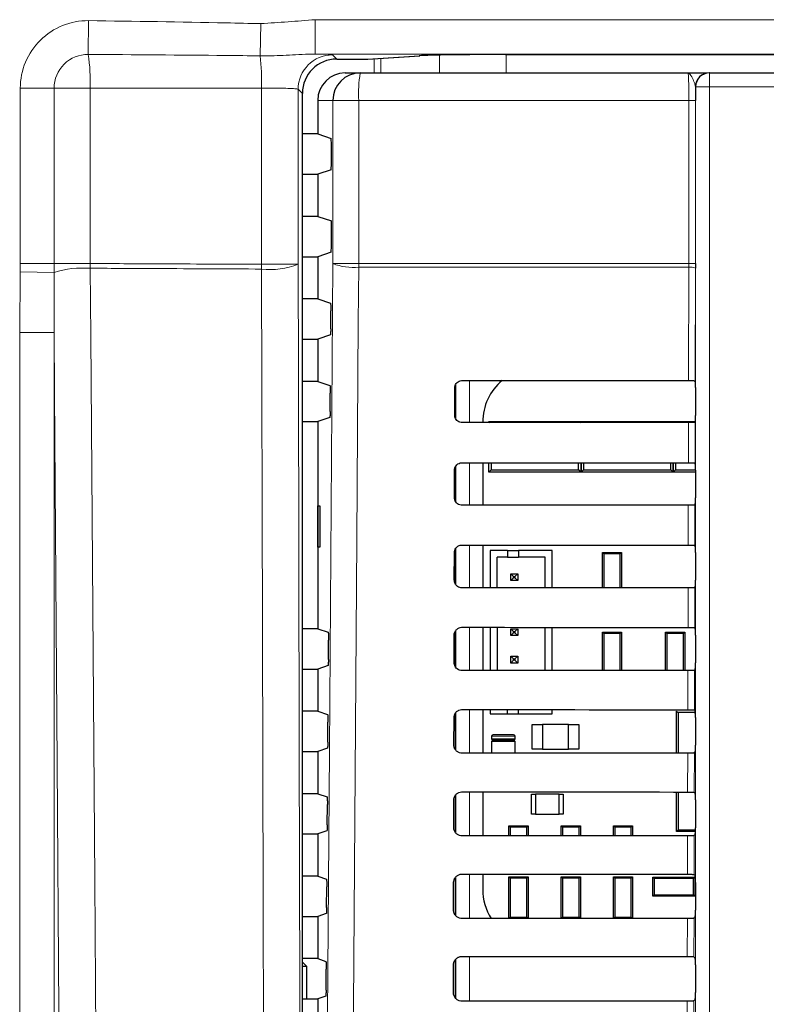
# Paper-space layout 'Blatt3' of a CAD drawing. Header units: millimetres. Extents: x 5 to 418, y 2 to 292.
# Tile 24 of 55: x 97 to 110, y 178 to 195. Entities that reach past the tile are written whole.
import ezdxf

# ---------------------------------------------------------------- set-up
doc = ezdxf.new("R2010")
doc.units = ezdxf.units.MM

psp = doc.layouts.new('Blatt3')

# ---------------------------------------------------------------- linework, layer by layer
at = {"color": 7, "linetype": 'Continuous', "lineweight": 18}
for p, q in [((97.8092, 194.8522), (97.8161, 195.4667)), ((100.9344, 194.8267), (100.9474, 195.4119)), ((101.9328, 194.8591), (101.9328, 195.484)), ((101.9328, 195.484), (117.2997, 195.484)), ((117.2997, 194.8591), (101.9328, 194.8591)), ((102.2493, 194.8449), (102.327, 194.7673)), ((105.4032, 194.8498), (105.4032, 194.5151)), ((102.8834, 194.7673), (103.8267, 194.8287)), ((102.8915, 194.7675), (102.8834, 194.7673)), ((103.0084, 194.5151), (103.0084, 194.7751)), ((103.1291, 194.783), (103.1291, 194.5151)), ((104.1958, 194.5151), (104.1958, 194.8405)), ((109.1, 194.5151), (109.1, 194.2651)), ((96.5733, 191.0494), (96.5733, 194.2378)), ((97.1878, 194.2378), (96.5733, 194.2378)), ((97.1878, 194.2378), (97.1878, 191.0494)), ((97.8438, 194.2378), (97.1878, 194.2378)), ((97.8438, 194.2378), (97.8438, 191.0494)), ((100.9604, 191.0348), (100.9604, 194.2414)), ((101.6244, 194.22), (101.6244, 191.0348)), ((101.7021, 194.1424), (101.6244, 194.22)), ((108.85, 194.2651), (108.8475, 194.2651)), ((108.85, 194.2651), (109.1, 194.2651)), ((108.85, 173.348), (108.85, 194.2651)), ((109.1, 194.2651), (109.1, 173.348)), ((124.8586, 194.2651), (109.1, 194.2651)), ((102.2542, 194.0151), (101.9793, 194.0151)), ((102.2542, 191.0484), (102.2542, 194.0151)), ((102.725, 194.0151), (102.2542, 194.0151)), ((108.7275, 194.0151), (102.725, 194.0151)), ((102.725, 194.0151), (102.725, 191.0484)), ((108.8484, 194.0151), (108.7275, 194.0151)), ((108.7275, 191.0484), (108.7275, 194.0151)), ((108.8484, 194.0151), (108.8484, 191.0484)), ((96.572, 190.8982), (96.5733, 191.0494)), ((97.1878, 191.0494), (96.5733, 191.0494)), ((97.1878, 191.0494), (97.1875, 190.8876)), ((97.8438, 191.0494), (97.1878, 191.0494)), ((97.8444, 190.9632), (97.8438, 191.0494)), ((101.6244, 191.0348), (100.9604, 191.0348)), ((102.725, 191.0484), (102.2542, 191.0484)), ((102.725, 191.0484), (108.7275, 191.0484)), ((108.7274, 190.9821), (102.7252, 190.9821)), ((108.7226, 188.9193), (108.7274, 190.9821)), ((108.7274, 190.9821), (108.7275, 191.0484)), ((108.8484, 191.0484), (108.7275, 191.0484)), ((108.8483, 190.9655), (108.8435, 188.917)), ((96.5626, 189.7928), (96.572, 190.8982)), ((97.1875, 190.8876), (96.572, 190.8982)), ((97.1875, 190.8876), (97.1867, 189.7928)), ((97.1867, 189.7928), (96.5626, 189.7928)), ((96.5626, 137.5943), (96.5626, 189.7928)), ((97.1867, 189.7928), (97.1867, 137.5943)), ((104.4903, 188.2227), (104.4903, 188.8556)), ((104.7402, 188.9221), (104.7402, 188.1562)), ((108.7191, 187.4228), (108.7208, 188.1591)), ((108.8417, 188.1612), (108.84, 187.4206)), ((104.4903, 186.7166), (104.4903, 187.3614)), ((104.7402, 187.4256), (104.7402, 186.6527)), ((108.7156, 185.9263), (108.7173, 186.6555)), ((108.8382, 186.6577), (108.8365, 185.9241)), ((104.7402, 185.9291), (104.7402, 185.1492)), ((104.4903, 185.2105), (104.4903, 185.8672)), ((108.7121, 184.4298), (108.7138, 185.152)), ((108.8347, 185.1542), (108.833, 184.4276)), ((104.4903, 183.7043), (104.4903, 184.3729)), ((104.7402, 184.4326), (104.7402, 183.6456)), ((108.7086, 182.9333), (108.7103, 183.6485)), ((108.8312, 183.6507), (108.8295, 182.9311)), ((104.4903, 182.198), (104.4903, 182.8785)), ((104.7402, 182.9361), (104.7402, 182.1421)), ((105.1418, 182.4526), (105.5668, 182.4526)), ((105.5668, 182.4026), (105.1418, 182.4026)), ((105.1418, 182.3526), (105.5668, 182.3526)), ((108.7051, 181.4368), (108.7068, 182.145)), ((108.8277, 182.1472), (108.826, 181.4346)), ((104.7402, 181.4396), (104.7402, 180.6386)), ((104.4903, 180.6916), (104.4903, 181.3841)), ((108.7016, 179.9403), (108.7032, 180.6415)), ((108.8241, 180.6436), (108.8225, 179.9381)), ((104.4903, 179.1851), (104.4903, 179.8896)), ((104.7402, 179.9431), (104.7402, 179.1351)), ((108.6981, 178.4438), (108.6997, 179.138)), ((108.8206, 179.1401), (108.819, 178.4416)), ((104.4903, 177.6806), (104.4903, 178.395)), ((104.7402, 178.4466), (104.7402, 177.6316)), ((108.6946, 176.9473), (108.6962, 177.6345)), ((108.8171, 177.6366), (108.8155, 176.9451))]:
    psp.add_line(p, q, dxfattribs=at)
at = {"color": 7, "linetype": 'Continuous', "lineweight": 25}
for p, q in [((105.3963, 194.8498), (127.0575, 194.8498)), ((102.327, 194.7673), (102.8834, 194.7673)), ((102.8915, 194.7675), (103.8348, 194.829)), ((103.8348, 194.829), (103.8267, 194.8287)), ((102.48, 194.5151), (102.7535, 194.5151)), ((102.7535, 194.5151), (108.7125, 194.5151)), ((109.0974, 194.5151), (109.1, 194.5151)), ((109.1, 194.5151), (124.8586, 194.5151)), ((101.7021, 142.0627), (101.7021, 194.1424)), ((101.9793, 194.0151), (101.9793, 193.4063)), ((101.9793, 193.4063), (101.7021, 193.4063)), ((101.9793, 193.4063), (102.2218, 193.3256)), ((102.2282, 192.8795), (102.2282, 193.2006)), ((102.2218, 192.7546), (101.9793, 192.6738)), ((101.7021, 192.6738), (101.9793, 192.6738)), ((101.9793, 192.6738), (101.9793, 191.9063)), ((101.9793, 191.9063), (101.7021, 191.9063)), ((101.9793, 191.9063), (102.2282, 191.8234)), ((102.2282, 191.3795), (102.2282, 191.8234)), ((101.7021, 191.1738), (101.9793, 191.1738)), ((102.2218, 191.2546), (101.9793, 191.1738)), ((101.9793, 191.1738), (101.9793, 190.4063)), ((108.8484, 191.0484), (108.8483, 190.9655)), ((101.9793, 190.4063), (101.7021, 190.4063)), ((101.9793, 190.4063), (102.2122, 190.3287)), ((102.2163, 189.859), (102.2186, 190.1872)), ((101.7021, 189.6738), (101.9793, 189.6738)), ((102.2099, 189.7506), (101.9793, 189.6738)), ((101.9793, 189.6738), (101.9793, 188.9063)), ((101.9793, 188.9063), (101.7021, 188.9063)), ((101.9793, 188.9063), (102.2017, 188.8323)), ((104.4705, 188.2901), (104.4717, 188.7901)), ((104.4793, 188.8279), (104.4793, 188.2469)), ((108.8433, 188.9172), (108.8435, 188.917)), ((108.8456, 188.7922), (108.8456, 188.2879)), ((102.2057, 188.3555), (102.2081, 188.6907)), ((102.1993, 188.2471), (101.9793, 188.1738)), ((101.7021, 188.1738), (101.9793, 188.1738)), ((101.9793, 188.1738), (101.9793, 184.4063)), ((104.9798, 188.1651), (104.9798, 188.1564)), ((105.0918, 188.1776), (105.1128, 188.1565)), ((105.0918, 188.1776), (105.5418, 188.1776)), ((105.0918, 188.1565), (105.0918, 188.1776)), ((105.5418, 188.1776), (106.3168, 188.1776)), ((106.3168, 188.1776), (106.7668, 188.1776)), ((106.747, 188.1578), (106.7668, 188.1776)), ((106.7668, 188.1776), (106.7668, 188.1578)), ((106.7668, 188.1776), (106.7865, 188.1578)), ((106.7668, 188.1776), (107.2168, 188.1776)), ((106.7668, 188.1578), (106.7668, 188.1776)), ((107.2168, 188.1776), (107.9918, 188.1776)), ((107.9918, 188.1776), (108.4418, 188.1776)), ((108.4231, 188.1589), (108.4418, 188.1776)), ((108.4418, 188.1776), (108.4604, 188.1589)), ((108.4418, 188.1776), (108.8444, 188.1776)), ((108.4418, 188.1589), (108.4418, 188.1776)), ((108.4418, 188.1776), (108.4418, 188.1589)), ((108.8434, 188.1629), (108.8417, 188.1612)), ((104.4793, 187.3393), (104.4793, 186.7337)), ((104.9798, 187.4254), (104.9798, 186.6529)), ((105.0918, 187.2526), (105.0918, 187.4253)), ((105.1359, 187.4253), (105.1359, 187.2966)), ((106.7227, 187.2966), (106.7227, 187.4241)), ((106.7668, 187.424), (106.7668, 187.2526)), ((106.7668, 187.2526), (106.7668, 187.424)), ((106.8109, 187.424), (106.8109, 187.2966)), ((108.3977, 187.2966), (108.3977, 187.423)), ((108.4418, 187.2526), (108.4418, 187.4229)), ((108.4418, 187.4229), (108.4418, 187.2526)), ((108.4859, 187.4229), (108.4859, 187.2966)), ((108.84, 187.4206), (108.8434, 187.4172)), ((104.467, 186.7901), (104.4682, 187.2901)), ((105.1359, 187.2966), (105.0918, 187.2526)), ((105.8168, 187.2526), (105.0918, 187.2526)), ((105.1359, 187.2966), (106.7227, 187.2966)), ((106.0418, 187.2526), (105.8168, 187.2526)), ((106.7668, 187.2526), (106.0418, 187.2526)), ((106.7668, 187.2526), (106.7227, 187.2966)), ((106.8109, 187.2966), (106.7668, 187.2526)), ((107.4918, 187.2526), (106.7668, 187.2526)), ((106.8109, 187.2966), (108.3977, 187.2966)), ((107.7168, 187.2526), (107.4918, 187.2526)), ((108.4418, 187.2526), (107.7168, 187.2526)), ((108.4418, 187.2526), (108.3977, 187.2966)), ((108.4859, 187.2966), (108.4418, 187.2526)), ((108.8456, 187.2526), (108.4418, 187.2526)), ((108.4859, 187.2966), (108.8456, 187.2966)), ((108.8456, 187.2922), (108.8456, 186.7879)), ((101.9806, 186.6401), (102.0186, 186.6407)), ((101.9806, 185.89), (101.9806, 186.6401)), ((102.0186, 186.6407), (102.0186, 185.8894)), ((108.8434, 186.6629), (108.8382, 186.6577)), ((102.0186, 185.8894), (101.9806, 185.89)), ((104.9798, 185.9289), (104.9798, 185.1494)), ((108.8365, 185.9241), (108.8434, 185.9172)), ((104.4635, 185.2901), (104.4647, 185.7901)), ((104.4793, 185.8503), (104.4793, 185.2267)), ((105.1151, 185.832), (105.1151, 185.1495)), ((105.4276, 185.832), (105.1151, 185.832)), ((105.4276, 185.832), (105.4276, 185.707)), ((105.4276, 185.832), (105.6276, 185.832)), ((106.2401, 185.832), (105.6276, 185.832)), ((105.6276, 185.832), (105.6276, 185.707)), ((106.2401, 185.1504), (106.2401, 185.832)), ((107.1785, 185.7708), (107.1543, 185.7951)), ((107.1543, 185.7951), (107.5043, 185.7951)), ((107.1543, 185.151), (107.1543, 185.7951)), ((107.48, 185.7708), (107.1785, 185.7708)), ((107.1785, 185.7708), (107.1785, 185.1511)), ((107.5043, 185.7951), (107.48, 185.7708)), ((107.48, 185.1513), (107.48, 185.7708)), ((107.5043, 185.7951), (107.5043, 185.1513)), ((108.8456, 185.7922), (108.8456, 185.2879)), ((105.2401, 185.1496), (105.2401, 185.707)), ((105.4276, 185.707), (105.2401, 185.707)), ((105.4276, 185.707), (105.6276, 185.707)), ((106.1151, 185.707), (105.6276, 185.707)), ((106.1151, 185.1503), (106.1151, 185.707)), ((105.4901, 185.282), (105.4901, 185.407)), ((105.4901, 185.407), (105.5401, 185.357)), ((105.4901, 185.407), (105.6151, 185.407)), ((105.5401, 185.332), (105.5401, 185.357)), ((105.5401, 185.357), (105.5651, 185.357)), ((105.6151, 185.407), (105.5651, 185.357)), ((105.5651, 185.357), (105.5651, 185.332)), ((105.6151, 185.407), (105.6151, 185.282)), ((105.4901, 185.282), (105.5401, 185.332)), ((105.6151, 185.282), (105.4901, 185.282)), ((105.5651, 185.332), (105.5401, 185.332)), ((105.6151, 185.282), (105.5651, 185.332)), ((108.8434, 185.1629), (108.8347, 185.1542)), ((101.9793, 184.4063), (101.7021, 184.4063)), ((101.9793, 184.4063), (102.1701, 184.3428)), ((104.46, 183.7901), (104.4611, 184.2901)), ((104.4793, 184.3587), (104.4793, 183.7206)), ((104.9798, 184.4324), (104.9798, 183.6459)), ((105.1151, 184.4323), (105.1151, 183.646)), ((105.2401, 184.4322), (105.2401, 183.6461)), ((105.4901, 184.407), (105.5401, 184.357)), ((105.4901, 184.282), (105.4901, 184.407)), ((105.4901, 184.407), (105.6151, 184.407)), ((105.4901, 184.282), (105.5401, 184.332)), ((105.6151, 184.282), (105.4901, 184.282)), ((105.5401, 184.332), (105.5401, 184.357)), ((105.5401, 184.357), (105.5651, 184.357)), ((105.5651, 184.332), (105.5401, 184.332)), ((105.6151, 184.407), (105.5651, 184.357)), ((105.5651, 184.357), (105.5651, 184.332)), ((105.6151, 184.282), (105.5651, 184.332)), ((105.6151, 184.407), (105.6151, 184.282)), ((106.1151, 183.6468), (106.1151, 184.4315)), ((106.2401, 183.6469), (106.2401, 184.4314)), ((107.1785, 184.3208), (107.1543, 184.3451)), ((107.1543, 184.3451), (107.5043, 184.3451)), ((107.1543, 183.6475), (107.1543, 184.3451)), ((107.48, 184.3208), (107.1785, 184.3208)), ((107.1785, 184.3208), (107.1785, 183.6475)), ((107.5043, 184.3451), (107.48, 184.3208)), ((107.48, 183.6477), (107.48, 184.3208)), ((107.5043, 184.3451), (107.5043, 183.6478)), ((108.3285, 184.3208), (108.3043, 184.3451)), ((108.3043, 184.3451), (108.6543, 184.3451)), ((108.3043, 183.6483), (108.3043, 184.3451)), ((108.3285, 184.3208), (108.3285, 183.6483)), ((108.63, 184.3208), (108.3285, 184.3208)), ((108.6543, 184.3451), (108.63, 184.3208)), ((108.63, 183.6485), (108.63, 184.3208)), ((108.6543, 184.3451), (108.6543, 183.6485)), ((108.833, 184.4276), (108.8434, 184.4172)), ((108.8456, 184.2922), (108.8456, 183.7879)), ((102.174, 183.8449), (102.1765, 184.2012)), ((105.4901, 183.907), (105.5401, 183.857)), ((105.4901, 183.782), (105.4901, 183.907)), ((105.4901, 183.907), (105.6151, 183.907)), ((105.4901, 183.782), (105.5401, 183.832)), ((105.6151, 183.782), (105.4901, 183.782)), ((105.5401, 183.832), (105.5401, 183.857)), ((105.5401, 183.857), (105.5651, 183.857)), ((105.5651, 183.832), (105.5401, 183.832)), ((105.6151, 183.907), (105.5651, 183.857)), ((105.5651, 183.857), (105.5651, 183.832)), ((105.6151, 183.782), (105.5651, 183.832)), ((105.6151, 183.907), (105.6151, 183.782)), ((101.7021, 183.6738), (101.9793, 183.6738)), ((102.1675, 183.7365), (101.9793, 183.6738)), ((101.9793, 183.6738), (101.9793, 182.9063)), ((108.8434, 183.6629), (108.8312, 183.6507)), ((101.9793, 182.9063), (101.7021, 182.9063)), ((101.9793, 182.9063), (102.1595, 182.8463)), ((104.4793, 182.8645), (104.4793, 182.2145)), ((104.9798, 182.9359), (104.9798, 182.1423)), ((105.1151, 182.9358), (105.1151, 182.857)), ((105.1151, 182.857), (105.4276, 182.857)), ((105.4276, 182.857), (105.4276, 182.9356)), ((105.4276, 182.857), (105.6276, 182.857)), ((105.6276, 182.857), (105.6276, 182.9354)), ((105.6276, 182.857), (106.2401, 182.857)), ((106.2401, 182.857), (106.2401, 182.9349)), ((108.5043, 182.9088), (108.5318, 182.8813)), ((108.5043, 182.1449), (108.5043, 182.9088)), ((108.8393, 182.8813), (108.5318, 182.8813)), ((108.5318, 182.8813), (108.5318, 182.1449)), ((108.8295, 182.9311), (108.8434, 182.9172)), ((108.8454, 182.8367), (108.8393, 182.8813)), ((108.8399, 182.8958), (108.8446, 182.8958)), ((102.1634, 182.3414), (102.1659, 182.7047)), ((104.4565, 182.2901), (104.4576, 182.7901)), ((108.8456, 182.7922), (108.8456, 182.2879)), ((105.8793, 182.6651), (106.0693, 182.6651)), ((105.8793, 182.2151), (105.8793, 182.6651)), ((106.5393, 182.6651), (106.0693, 182.6651)), ((106.0693, 182.6651), (106.0693, 182.2151)), ((106.5393, 182.2151), (106.5393, 182.6651)), ((106.5393, 182.6651), (106.7293, 182.6651)), ((106.7293, 182.6651), (106.7293, 182.2151)), ((105.1418, 182.4526), (105.1418, 182.4026)), ((105.1418, 182.3526), (105.1418, 182.1425)), ((105.5418, 182.4776), (105.1668, 182.4776)), ((105.5418, 182.3776), (105.1668, 182.3776)), ((105.1668, 182.3776), (105.5418, 182.3776)), ((105.5668, 182.4026), (105.5668, 182.4526)), ((105.5668, 182.1428), (105.5668, 182.3526)), ((101.7021, 182.1738), (101.9793, 182.1738)), ((102.1569, 182.233), (101.9793, 182.1738)), ((101.9793, 182.1738), (101.9793, 181.4063)), ((106.0693, 182.2151), (105.8793, 182.2151)), ((106.0693, 182.2151), (106.5393, 182.2151)), ((106.7293, 182.2151), (106.5393, 182.2151)), ((108.8434, 182.1629), (108.8277, 182.1472)), ((104.9798, 181.4394), (104.9798, 180.6388)), ((108.5043, 180.7213), (108.5043, 181.4369)), ((108.5318, 181.4369), (108.5318, 180.7489)), ((108.826, 181.4346), (108.8434, 181.4172)), ((101.9793, 181.4063), (101.7021, 181.4063)), ((101.9793, 181.4063), (102.149, 181.3498)), ((104.4529, 180.7901), (104.4541, 181.2901)), ((104.4793, 181.3702), (104.4793, 180.7082)), ((105.8668, 181.0338), (105.8668, 181.3963)), ((105.8668, 181.3963), (105.9418, 181.3963)), ((106.3668, 181.3963), (105.9418, 181.3963)), ((105.9418, 181.3963), (105.9418, 181.0338)), ((106.3668, 181.0338), (106.3668, 181.3963)), ((106.3668, 181.3963), (106.4418, 181.3963)), ((106.4418, 181.3963), (106.4418, 181.0338)), ((108.8456, 181.2922), (108.8456, 180.7879)), ((102.1528, 180.8378), (102.1554, 181.2082)), ((105.9418, 181.0338), (105.8668, 181.0338)), ((105.9418, 181.0338), (106.3668, 181.0338)), ((106.4418, 181.0338), (106.3668, 181.0338)), ((102.1463, 180.7294), (101.9793, 180.6738)), ((105.4543, 180.6392), (105.4543, 180.8201)), ((105.4785, 180.7958), (105.4543, 180.8201)), ((105.4543, 180.8201), (105.8043, 180.8201)), ((105.4785, 180.7958), (105.4785, 180.6392)), ((105.78, 180.7958), (105.4785, 180.7958)), ((105.8043, 180.8201), (105.78, 180.7958)), ((105.78, 180.6395), (105.78, 180.7958)), ((105.8043, 180.8201), (105.8043, 180.6395)), ((106.4285, 180.7958), (106.4043, 180.8201)), ((106.4043, 180.8201), (106.7543, 180.8201)), ((106.4043, 180.64), (106.4043, 180.8201)), ((106.73, 180.7958), (106.4285, 180.7958)), ((106.4285, 180.7958), (106.4285, 180.64)), ((106.7543, 180.8201), (106.73, 180.7958)), ((106.73, 180.6402), (106.73, 180.7958)), ((106.7543, 180.8201), (106.7543, 180.6402)), ((107.3785, 180.7958), (107.3543, 180.8201)), ((107.3543, 180.8201), (107.7043, 180.8201)), ((107.3543, 180.6406), (107.3543, 180.8201)), ((107.3785, 180.7958), (107.3785, 180.6406)), ((107.68, 180.7958), (107.3785, 180.7958)), ((107.7043, 180.8201), (107.68, 180.7958)), ((107.68, 180.6408), (107.68, 180.7958)), ((107.7043, 180.8201), (107.7043, 180.6409)), ((108.5318, 180.7489), (108.5043, 180.7213)), ((108.8452, 180.7213), (108.5043, 180.7213)), ((108.5318, 180.7489), (108.8454, 180.7489)), ((101.7021, 180.6738), (101.9793, 180.6738)), ((101.9793, 180.6738), (101.9793, 179.9063)), ((108.8434, 180.6629), (108.8241, 180.6436)), ((101.9793, 179.9063), (101.7021, 179.9063)), ((101.9793, 179.9063), (102.1384, 179.8533)), ((104.4793, 179.8758), (104.4793, 179.2019)), ((104.9798, 179.9429), (104.9798, 179.6651)), ((105.4785, 179.8708), (105.4543, 179.8951)), ((105.4543, 179.8951), (105.8043, 179.8951)), ((105.4543, 179.1357), (105.4543, 179.8951)), ((105.78, 179.8708), (105.4785, 179.8708)), ((105.4785, 179.8708), (105.4785, 179.1593)), ((105.8043, 179.8951), (105.78, 179.8708)), ((105.78, 179.1593), (105.78, 179.8708)), ((105.8043, 179.8951), (105.8043, 179.136)), ((106.4043, 179.1364), (106.4043, 179.8951)), ((106.4285, 179.8708), (106.4043, 179.8951)), ((106.4043, 179.8951), (106.7543, 179.8951)), ((106.4285, 179.8708), (106.4285, 179.1593)), ((106.73, 179.8708), (106.4285, 179.8708)), ((106.7543, 179.8951), (106.73, 179.8708)), ((106.73, 179.1593), (106.73, 179.8708)), ((106.7543, 179.8951), (106.7543, 179.1367)), ((107.3543, 179.1371), (107.3543, 179.8951)), ((107.3785, 179.8708), (107.3543, 179.8951)), ((107.3543, 179.8951), (107.7043, 179.8951)), ((107.3785, 179.8708), (107.3785, 179.1593)), ((107.68, 179.8708), (107.3785, 179.8708)), ((107.7043, 179.8951), (107.68, 179.8708)), ((107.68, 179.1593), (107.68, 179.8708)), ((107.7043, 179.8951), (107.7043, 179.1374)), ((108.0743, 179.8901), (108.0985, 179.8658)), ((108.0743, 179.5401), (108.0743, 179.8901)), ((108.0743, 179.8901), (108.8343, 179.8901)), ((108.0985, 179.8658), (108.0985, 179.5643)), ((108.81, 179.8658), (108.0985, 179.8658)), ((108.81, 179.8658), (108.8343, 179.8901)), ((108.81, 179.5643), (108.81, 179.8658)), ((108.8225, 179.9381), (108.8434, 179.9172)), ((108.8343, 179.8901), (108.8343, 179.5401)), ((102.1422, 179.3343), (102.1448, 179.7118)), ((104.4494, 179.2901), (104.4506, 179.7901)), ((108.8456, 179.7922), (108.8456, 179.2879)), ((108.0985, 179.5643), (108.0743, 179.5401)), ((108.8343, 179.5401), (108.0743, 179.5401)), ((108.0985, 179.5643), (108.81, 179.5643)), ((108.8343, 179.5401), (108.81, 179.5643)), ((101.7021, 179.1738), (101.9793, 179.1738)), ((102.1358, 179.2259), (101.9793, 179.1738)), ((101.9793, 179.1738), (101.9793, 178.4063)), ((105.4549, 179.1357), (105.4785, 179.1593)), ((105.4785, 179.1593), (105.78, 179.1593)), ((105.78, 179.1593), (105.8034, 179.136)), ((106.4057, 179.1364), (106.4285, 179.1593)), ((106.4285, 179.1593), (106.73, 179.1593)), ((106.73, 179.1593), (106.7527, 179.1367)), ((107.3563, 179.1371), (107.3785, 179.1593)), ((107.3785, 179.1593), (107.68, 179.1593)), ((107.68, 179.1593), (107.702, 179.1373)), ((108.8434, 179.1629), (108.8206, 179.1401)), ((101.9793, 178.4063), (101.7021, 178.4063)), ((101.9793, 178.4063), (102.1279, 178.3568)), ((104.4793, 178.3814), (104.4793, 177.6955)), ((108.819, 178.4416), (108.8434, 178.4172)), ((101.7811, 178.2651), (101.7021, 178.344)), ((101.7811, 178.2651), (101.7021, 178.2651)), ((101.7811, 177.6738), (101.7811, 178.2651)), ((102.1316, 177.8308), (102.1343, 178.2153)), ((104.4459, 177.7901), (104.4471, 178.2901)), ((108.8456, 178.2922), (108.8456, 177.7879)), ((101.7021, 177.6738), (101.9793, 177.6738)), ((102.1252, 177.7224), (101.9793, 177.6738)), ((101.9793, 177.6738), (101.9793, 176.9063)), ((108.8434, 177.6629), (108.8171, 177.6366))]:
    psp.add_line(p, q, dxfattribs=at)
at = {"color": 7, "linetype": 'Continuous', "lineweight": 18, "flags": 128}
for points in [[(97.8444, 190.9632), (97.8534, 189.7252), (97.8896, 184.7729), (97.9257, 179.8206), (97.9734, 173.2868)], [(101.0035, 173.2695), (101.0005, 174.5076), (100.9884, 179.4597), (100.9763, 184.4119), (100.9604, 190.9487)], [(101.6244, 191.0348), (101.6293, 189.0414), (101.6457, 182.2952), (101.6566, 177.7977), (101.6674, 173.3557)], [(102.1295, 173.3576), (102.1918, 182.1998), (102.2542, 191.0484)], [(102.7252, 190.9821), (102.7182, 189.991), (102.6902, 186.0267), (102.6001, 173.2913)], [(97.3075, 173.2006), (97.2766, 177.4516), (97.2438, 181.9491), (97.1947, 188.6955), (97.1867, 189.7928)]]:
    psp.add_lwpolyline(points, dxfattribs=at)
at = {"color": 7, "linetype": 'Continuous', "lineweight": 18}
for centre, radius, start, end in [((97.8023, 194.2378), 1.229, 89.36035, 180), ((97.8023, 194.2378), 0.6145, 89.36035, 180), ((94.3923, 194.3518), 3.4534, 358.10741, 8.33198), ((102.2495, 194.2198), 0.6251, 90.02044, 179.97956), ((96.1702, 194.3216), 4.7908, 359.04108, 6.05175), ((104.9387, 194.1397), 2.2172, 170.252, 183.22138), ((97.7182, 189.1676), 1.8001, 85.98019, 107.14809), ((110.8615, 190.9917), 9.9012, 179.75075, 180.24925), ((101.1242, 192.288), 1.3493, 263.02558, 291.75788), ((102.6304, 192.0147), 1.037, 248.72712, 275.24722), ((111.4252, 191.0482), 8.7002, 179.99924, 180.43593), ((108.7551, 190.7348), 0.2488, 67.99669, 96.38698)]:
    psp.add_arc(centre, radius, start, end, dxfattribs=at)
at = {"color": 7, "linetype": 'Continuous', "lineweight": 25}
for centre, radius, start, end in [((102.8834, 194.8923), 0.125, 270, 273.72716), ((102.7538, 194.0154), 0.4997, 90.03932, 180.03926), ((109.0974, 194.2651), 0.25, 90.00436, 180.00436), ((109.1, 194.2651), 0.25, 90.00436, 180.00436), ((105.971, 188.1651), 0.9913, 130.24926, 180), ((109.0043, 182.8813), 0.165, 174.94204, 180), ((105.1668, 182.4526), 0.025, 90, 180), ((105.1668, 182.4026), 0.025, 180, 270), ((105.1668, 182.3526), 0.025, 90, 180), ((105.5418, 182.4526), 0.025, 0, 90), ((105.5418, 182.4026), 0.025, 270, 0), ((105.5418, 182.3526), 0.025, 0, 90), ((105.971, 179.6651), 0.9913, 180, 212.29556)]:
    psp.add_arc(centre, radius, start, end, dxfattribs=at)
for centre, major_axis, ratio, start_param, end_param in [((105.3963, 194.8214), (1.625, 0), 0.0174551, 1.5707963, 2.8797933), ((102.3272, 194.1421), (0.4421, -0.4421), 0.9995737, 2.3563468, 3.9268385), ((102.48, 194.0151), (-0.5007, 0), 0.9986295, 4.712389, 6.2831853), ((102.2217, 193.2006), (0, 0.125), 0.0524078, 4.712389, 6.265732), ((102.2217, 192.8795), (0, 0.125), 0.0524078, 3.1590459, 4.712389), ((102.2217, 191.3795), (0, 0.125), 0.0524078, 3.1590459, 4.712389), ((116.9793, 193.286), (250.3032, 0), 0.0174551, 4.6629288, 4.6793961), ((108.8434, 188.7922), (0, 0.125), 0.0174551, 4.712389, 6.2302814), ((108.8434, 188.2879), (0, 0.125), 0.0174551, 3.1590459, 4.712389), ((116.9793, 183.8145), (249.0359, 0), 0.0174551, 1.6039642, 1.6205084), ((116.9793, 191.786), (250.1025, 0), 0.0174551, 4.662889, 4.6793557), ((108.8434, 187.2922), (0, 0.125), 0.0174551, 4.712389, 6.265732), ((108.8434, 186.7879), (0, 0.125), 0.0174551, 3.1590459, 4.712389), ((116.9793, 182.3145), (248.8352, 0), 0.0174551, 1.6040051, 1.6205486), ((116.9793, 190.286), (249.9018, 0), 0.0174551, 4.6628493, 4.6793152), ((108.8434, 185.7922), (0, 0.125), 0.0174551, 4.712389, 6.265732), ((108.8434, 185.2879), (0, 0.125), 0.0174551, 3.1590459, 4.712389), ((116.9793, 180.8145), (248.6345, 0), 0.0174551, 1.6040461, 1.6205888), ((116.9793, 188.786), (249.7011, 0), 0.0174551, 4.6628094, 4.6792746), ((108.8434, 184.2922), (0, 0.125), 0.0174551, 4.712389, 6.265732), ((108.8434, 183.7879), (0, 0.125), 0.0174551, 3.1590459, 4.712389), ((116.9793, 179.3145), (248.4338, 0), 0.0174551, 1.6040871, 1.620629), ((116.9793, 187.2859), (249.5004, 0), 0.0174551, 4.6627695, 4.6792339), ((108.8434, 182.7922), (0, 0.125), 0.0174551, 4.712389, 6.265732), ((116.9793, 177.8145), (248.233, 0), 0.0174551, 1.6041282, 1.6206693), ((108.8434, 182.2879), (0, 0.125), 0.0174551, 3.1590459, 4.712389), ((116.9793, 185.7859), (249.2996, 0), 0.0174551, 4.6627295, 4.6791932), ((108.8434, 181.2922), (0, 0.125), 0.0174551, 4.712389, 6.265732), ((108.8434, 180.7879), (0, 0.125), 0.0174551, 3.1590459, 4.712389), ((116.9793, 176.3145), (248.0323, 0), 0.0174551, 1.6041693, 1.6207097), ((116.9793, 184.2859), (249.0989, 0), 0.0174551, 4.6626895, 4.6791524), ((108.8434, 179.7922), (0, 0.125), 0.0174551, 4.712389, 6.265732), ((108.8434, 179.2879), (0, 0.125), 0.0174551, 3.1590459, 4.712389), ((116.9793, 174.8145), (247.8316, 0), 0.0174551, 1.6042105, 1.6207502), ((116.9793, 182.7859), (248.8982, 0), 0.0174551, 4.6626494, 4.6791115), ((108.8434, 178.2922), (0, 0.125), 0.0174551, 4.712389, 6.265732), ((108.8434, 177.7879), (0, 0.125), 0.0174551, 3.1590459, 4.712389), ((116.9793, 173.3144), (247.6309, 0), 0.0174551, 1.6042518, 1.6207907)]:
    psp.add_ellipse(centre, major_axis=major_axis, ratio=ratio, start_param=start_param, end_param=end_param, dxfattribs=at)
at = {"color": 7, "linetype": 'Continuous', "lineweight": 18}
for points, knots in [([(97.8161, 195.4667), (98.6493, 195.4547), (99.6932, 195.4397), (100.7369, 195.4166), (100.9474, 195.4119)], [0, 0, 0, 0, 0.798254, 1, 1, 1, 1]), ([(100.9474, 195.4119), (101.1117, 195.4225), (101.4404, 195.4436), (101.7686, 195.4705), (101.9328, 195.484)], [0, 0, 0, 0, 0.4997166, 1, 1, 1, 1]), ([(100.9344, 194.8267), (100.7241, 194.8289), (99.6823, 194.8398), (98.6406, 194.8467), (97.8092, 194.8522)], [0, 0, 0, 0, 0.201872, 1, 1, 1, 1]), ([(101.9328, 194.8591), (101.8933, 194.8587), (101.7758, 194.8576), (101.584, 194.8456), (101.358, 194.8336), (101.1416, 194.8265), (101.0018, 194.8266), (100.9344, 194.8267)], [0, 0, 0, 0, 0.1222153, 0.3631253, 0.5921631, 0.8031898, 1, 1, 1, 1]), ([(102.2493, 194.8449), (102.2386, 194.8469), (102.2143, 194.8512), (102.0788, 194.856), (101.9611, 194.8585), (101.9328, 194.8591)], [0, 0, 0, 0, 0.3755747, 0.8498629, 1, 1, 1, 1]), ([(108.7275, 194.0151), (108.7274, 194.0712), (108.727, 194.1835), (108.7244, 194.3333), (108.7206, 194.4463), (108.7164, 194.5065), (108.7136, 194.5126), (108.7125, 194.5151)], [0, 0, 0, 0, 0.2142796, 0.4285866, 0.6430662, 0.8578514, 1, 1, 1, 1]), ([(108.8475, 194.2651), (108.8434, 194.2849), (108.8329, 194.3363), (108.7869, 194.4354), (108.748, 194.5024), (108.7221, 194.515), (108.7126, 194.5151), (108.7125, 194.5151)], [0, 0, 0, 0, 0.1744978, 0.4524056, 0.7988385, 0.996423, 1, 1, 1, 1]), ([(100.9604, 194.2414), (100.4445, 194.2408), (99.4054, 194.2397), (98.3667, 194.2384), (97.8438, 194.2378)], [0, 0, 0, 0, 0.4965475, 1, 1, 1, 1]), ([(101.6244, 194.22), (101.6191, 194.222), (101.607, 194.2263), (101.5166, 194.2326), (101.3657, 194.2378), (101.172, 194.2412), (101.0309, 194.2413), (100.9604, 194.2414)], [0, 0, 0, 0, 0.1653091, 0.3740509, 0.5827338, 0.7913749, 1, 1, 1, 1]), ([(97.8438, 191.0494), (98.2515, 191.0474), (99.2903, 191.0424), (100.3292, 191.0377), (100.9604, 191.0348)], [0, 0, 0, 0, 0.3925171, 1, 1, 1, 1]), ([(100.9604, 190.9487), (100.3292, 190.9516), (99.2905, 190.9563), (98.2519, 190.9613), (97.8444, 190.9632)], [0, 0, 0, 0, 0.6076049, 1, 1, 1, 1])]:
    psp.add_open_spline(points, degree=3, knots=knots, dxfattribs=at)
at = {"color": 7, "linetype": 'Continuous', "lineweight": 25}
for points, knots in [([(108.7125, 194.5151), (108.713, 194.5151), (108.7918, 194.5151), (108.9196, 194.5151), (109.0419, 194.5151), (109.0578, 194.5151), (109.0589, 194.5151)], [0, 0, 0, 0, 0.0036444, 0.5669873, 0.9718875, 1, 1, 1, 1]), ([(108.8475, 194.2651), (108.8476, 194.2507), (108.8481, 194.1716), (108.8483, 194.0855), (108.8484, 194.0151)], [0, 0, 0, 0, 0.181685, 1, 1, 1, 1]), ([(102.2122, 190.3287), (102.213, 190.3271), (102.2145, 190.3238), (102.2164, 190.3014), (102.2179, 190.2689), (102.2187, 190.229), (102.2187, 190.201), (102.2186, 190.1872)], [0, 0, 0, 0, 0.2016526, 0.4033255, 0.6044083, 0.8042902, 1, 1, 1, 1]), ([(102.2163, 189.859), (102.2162, 189.8453), (102.2158, 189.8179), (102.2144, 189.7838), (102.2126, 189.7598), (102.211, 189.7514), (102.2101, 189.7507), (102.2099, 189.7506)], [0, 0, 0, 0, 0.2359147, 0.471797, 0.7085457, 0.9467446, 1, 1, 1, 1]), ([(102.2017, 188.8323), (102.2024, 188.8306), (102.2039, 188.8273), (102.2059, 188.8049), (102.2073, 188.7725), (102.2082, 188.7325), (102.2081, 188.7045), (102.2081, 188.6907)], [0, 0, 0, 0, 0.2016552, 0.4033307, 0.6044153, 0.8042968, 1, 1, 1, 1]), ([(104.4717, 188.7901), (104.4719, 188.7959), (104.4728, 188.8167), (104.4842, 188.8515), (104.5115, 188.8881), (104.5497, 188.9133), (104.5827, 188.9218), (104.601, 188.9222), (104.6043, 188.9222)], [0, 0, 0, 0, 0.0850535, 0.30199052, 0.51961151, 0.73676938, 0.95223374, 1, 1, 1, 1]), ([(108.7226, 188.9193), (108.7365, 188.9193), (108.7644, 188.9192), (108.801, 188.9188), (108.8283, 188.9182), (108.8409, 188.9177), (108.8428, 188.9173), (108.8433, 188.9172)], [0, 0, 0, 0, 0.225254, 0.4504807, 0.6764687, 0.9039241, 1, 1, 1, 1]), ([(102.2057, 188.3555), (102.2056, 188.3418), (102.2052, 188.3144), (102.2039, 188.2802), (102.202, 188.2563), (102.2004, 188.2479), (102.1995, 188.2472), (102.1993, 188.2471)], [0, 0, 0, 0, 0.2359122, 0.4717919, 0.7085395, 0.9467394, 1, 1, 1, 1]), ([(104.6043, 188.1561), (104.5985, 188.1563), (104.578, 188.1571), (104.5433, 188.168), (104.5067, 188.1946), (104.481, 188.2318), (104.4713, 188.2657), (104.4706, 188.2853), (104.4705, 188.2901)], [0, 0, 0, 0, 0.0819832, 0.2941466, 0.5056511, 0.7175519, 0.931033, 1, 1, 1, 1]), ([(108.8417, 188.1612), (108.8401, 188.161), (108.8368, 188.1605), (108.8142, 188.1598), (108.7815, 188.1593), (108.7481, 188.1591), (108.7275, 188.1591), (108.7208, 188.1591)], [0, 0, 0, 0, 0.2249122, 0.4498651, 0.6736204, 0.8949376, 1, 1, 1, 1]), ([(104.4682, 187.2901), (104.4684, 187.2963), (104.4694, 187.3179), (104.4813, 187.3538), (104.5096, 187.3912), (104.5489, 187.4169), (104.5826, 187.4253), (104.6011, 187.4257), (104.6043, 187.4257)], [0, 0, 0, 0, 0.0885369, 0.3054942, 0.5231207, 0.7402623, 0.9556958, 1, 1, 1, 1]), ([(108.7191, 187.4228), (108.733, 187.4228), (108.7609, 187.4227), (108.7975, 187.4223), (108.8247, 187.4217), (108.838, 187.4211), (108.8395, 187.4208), (108.84, 187.4206)], [0, 0, 0, 0, 0.2200079, 0.4399891, 0.6607138, 0.8828719, 1, 1, 1, 1]), ([(104.6043, 186.6526), (104.5982, 186.6528), (104.5768, 186.6537), (104.5411, 186.6651), (104.5036, 186.6926), (104.4774, 186.731), (104.4677, 186.7655), (104.4671, 186.7854), (104.467, 186.7901)], [0, 0, 0, 0, 0.0853594, 0.2975052, 0.5090059, 0.7209231, 0.9344343, 1, 1, 1, 1]), ([(108.8382, 186.6577), (108.8366, 186.6575), (108.8332, 186.657), (108.8106, 186.6563), (108.7779, 186.6558), (108.7446, 186.6556), (108.7239, 186.6556), (108.7173, 186.6555)], [0, 0, 0, 0, 0.2249182, 0.4498771, 0.6736383, 0.8949613, 1, 1, 1, 1]), ([(104.4647, 185.7901), (104.465, 185.7967), (104.466, 185.8191), (104.4785, 185.8561), (104.5077, 185.8943), (104.5482, 185.9204), (104.5825, 185.9288), (104.6013, 185.9292), (104.6043, 185.9292)], [0, 0, 0, 0, 0.0918409, 0.3088174, 0.5264491, 0.7435751, 0.9589796, 1, 1, 1, 1]), ([(108.7156, 185.9263), (108.7295, 185.9262), (108.7574, 185.9262), (108.794, 185.9258), (108.8212, 185.9252), (108.8345, 185.9246), (108.836, 185.9243), (108.8365, 185.9241)], [0, 0, 0, 0, 0.22001376, 0.44000086, 0.6607316, 0.88289575, 1, 1, 1, 1]), ([(104.6043, 185.149), (104.5978, 185.1493), (104.5756, 185.1502), (104.5388, 185.1623), (104.5006, 185.1906), (104.4739, 185.2301), (104.4642, 185.2653), (104.4636, 185.2855), (104.4635, 185.2901)], [0, 0, 0, 0, 0.0885636, 0.30069314, 0.51219071, 0.72412396, 0.93766393, 1, 1, 1, 1]), ([(108.8347, 185.1542), (108.833, 185.1539), (108.8297, 185.1534), (108.8071, 185.1528), (108.7744, 185.1523), (108.7411, 185.1521), (108.7204, 185.152), (108.7138, 185.152)], [0, 0, 0, 0, 0.2249241, 0.449889, 0.6736562, 0.8949851, 1, 1, 1, 1]), ([(102.1701, 184.3428), (102.1708, 184.3412), (102.1723, 184.3379), (102.1742, 184.3155), (102.1757, 184.283), (102.1765, 184.243), (102.1765, 184.2151), (102.1765, 184.2012)], [0, 0, 0, 0, 0.201663, 0.4033465, 0.6044361, 0.8043168, 1, 1, 1, 1]), ([(104.4611, 184.2901), (104.4615, 184.2971), (104.4626, 184.3203), (104.4757, 184.3584), (104.5058, 184.3974), (104.5474, 184.424), (104.5825, 184.4324), (104.6014, 184.4327), (104.6043, 184.4327)], [0, 0, 0, 0, 0.09497923, 0.31197387, 0.5296104, 0.74672165, 0.96209856, 1, 1, 1, 1]), ([(108.7121, 184.4298), (108.726, 184.4297), (108.7539, 184.4297), (108.7905, 184.4293), (108.8177, 184.4287), (108.831, 184.4281), (108.8325, 184.4278), (108.833, 184.4276)], [0, 0, 0, 0, 0.2200197, 0.4400127, 0.6607494, 0.8829196, 1, 1, 1, 1]), ([(102.174, 183.8449), (102.1738, 183.8312), (102.1734, 183.8038), (102.1721, 183.7697), (102.1702, 183.7457), (102.1686, 183.7373), (102.1677, 183.7366), (102.1675, 183.7365)], [0, 0, 0, 0, 0.2359045, 0.4717765, 0.7085205, 0.946724, 1, 1, 1, 1]), ([(104.6043, 183.6455), (104.5974, 183.6458), (104.5744, 183.6468), (104.5366, 183.6594), (104.4975, 183.6887), (104.4704, 183.7293), (104.4606, 183.7652), (104.4601, 183.7856), (104.46, 183.7901)], [0, 0, 0, 0, 0.0916086, 0.3037232, 0.5152183, 0.7271671, 0.9407346, 1, 1, 1, 1]), ([(108.8312, 183.6507), (108.8295, 183.6504), (108.8262, 183.6499), (108.8036, 183.6493), (108.7709, 183.6488), (108.7376, 183.6486), (108.7169, 183.6485), (108.7103, 183.6485)], [0, 0, 0, 0, 0.2249301, 0.449901, 0.6736741, 0.8950089, 1, 1, 1, 1]), ([(102.1595, 182.8463), (102.1602, 182.8447), (102.1617, 182.8414), (102.1637, 182.819), (102.1651, 182.7865), (102.166, 182.7465), (102.1659, 182.7186), (102.1659, 182.7047)], [0, 0, 0, 0, 0.20166565, 0.40335178, 0.60444305, 0.80432344, 1, 1, 1, 1]), ([(104.4576, 182.7901), (104.458, 182.7975), (104.4592, 182.8215), (104.4729, 182.8607), (104.5039, 182.9005), (104.5467, 182.9276), (104.5824, 182.9359), (104.6016, 182.9362), (104.6043, 182.9362)], [0, 0, 0, 0, 0.097964, 0.3149759, 0.5326169, 0.7497141, 0.965065, 1, 1, 1, 1]), ([(108.7086, 182.9333), (108.7225, 182.9332), (108.7504, 182.9332), (108.787, 182.9328), (108.8143, 182.9322), (108.8275, 182.9316), (108.829, 182.9313), (108.8295, 182.9311)], [0, 0, 0, 0, 0.2200256, 0.4400245, 0.6607672, 0.8829435, 1, 1, 1, 1]), ([(102.1634, 182.3414), (102.1632, 182.3277), (102.1628, 182.3003), (102.1615, 182.2661), (102.1596, 182.2422), (102.158, 182.2338), (102.1571, 182.2331), (102.1569, 182.233)], [0, 0, 0, 0, 0.235902, 0.4717714, 0.7085142, 0.9467189, 1, 1, 1, 1]), ([(104.6043, 182.142), (104.597, 182.1423), (104.5733, 182.1434), (104.5343, 182.1565), (104.4944, 182.1867), (104.4668, 182.2284), (104.4571, 182.265), (104.4566, 182.2857), (104.4565, 182.2901)], [0, 0, 0, 0, 0.0945061, 0.3066068, 0.5181, 0.730064, 0.9436579, 1, 1, 1, 1]), ([(108.8277, 182.1472), (108.826, 182.1469), (108.8227, 182.1464), (108.8001, 182.1458), (108.7674, 182.1453), (108.7341, 182.145), (108.7134, 182.145), (108.7068, 182.145)], [0, 0, 0, 0, 0.22493611, 0.44991295, 0.67369202, 0.89503269, 1, 1, 1, 1]), ([(104.4541, 181.2901), (104.4545, 181.2979), (104.4558, 181.3227), (104.47, 181.363), (104.502, 181.4036), (104.5459, 181.4311), (104.5823, 181.4394), (104.6018, 181.4397), (104.6043, 181.4397)], [0, 0, 0, 0, 0.1008064, 0.3178345, 0.5354797, 0.7525636, 0.9678898, 1, 1, 1, 1]), ([(108.7051, 181.4368), (108.719, 181.4367), (108.7469, 181.4367), (108.7835, 181.4363), (108.8108, 181.4357), (108.824, 181.4351), (108.8255, 181.4348), (108.826, 181.4346)], [0, 0, 0, 0, 0.2200315, 0.4400364, 0.6607851, 0.8829674, 1, 1, 1, 1]), ([(102.149, 181.3498), (102.1497, 181.3482), (102.1512, 181.3449), (102.1531, 181.3225), (102.1546, 181.29), (102.1555, 181.2501), (102.1554, 181.2221), (102.1554, 181.2082)], [0, 0, 0, 0, 0.2016683, 0.4033571, 0.60445, 0.8043301, 1, 1, 1, 1]), ([(102.1528, 180.8378), (102.1526, 180.8241), (102.1523, 180.7967), (102.1509, 180.7626), (102.149, 180.7387), (102.1474, 180.7303), (102.1465, 180.7296), (102.1463, 180.7294)], [0, 0, 0, 0, 0.2358994, 0.4717662, 0.7085078, 0.9467137, 1, 1, 1, 1]), ([(104.6043, 180.6385), (104.5966, 180.6389), (104.5721, 180.64), (104.5321, 180.6537), (104.4914, 180.6847), (104.4633, 180.7275), (104.4535, 180.7649), (104.453, 180.7859), (104.4529, 180.7901)], [0, 0, 0, 0, 0.0972666, 0.3093545, 0.5208462, 0.7328249, 0.9464441, 1, 1, 1, 1]), ([(108.8241, 180.6436), (108.8225, 180.6434), (108.8192, 180.6429), (108.7966, 180.6422), (108.7639, 180.6418), (108.7306, 180.6415), (108.7099, 180.6415), (108.7032, 180.6415)], [0, 0, 0, 0, 0.2249421, 0.449925, 0.67371, 0.8950566, 1, 1, 1, 1]), ([(102.1384, 179.8533), (102.1392, 179.8517), (102.1406, 179.8484), (102.1426, 179.826), (102.1441, 179.7935), (102.1449, 179.7536), (102.1449, 179.7256), (102.1448, 179.7118)], [0, 0, 0, 0, 0.2016709, 0.4033624, 0.604457, 0.8043368, 1, 1, 1, 1]), ([(104.4506, 179.7901), (104.451, 179.7983), (104.4523, 179.8239), (104.4672, 179.8653), (104.5001, 179.9067), (104.5452, 179.9347), (104.5822, 179.9429), (104.6019, 179.9432), (104.6043, 179.9432)], [0, 0, 0, 0, 0.1035163, 0.3205598, 0.538209, 0.7552801, 0.970583, 1, 1, 1, 1]), ([(108.7016, 179.9403), (108.7155, 179.9402), (108.7434, 179.9402), (108.78, 179.9398), (108.8073, 179.9392), (108.8205, 179.9386), (108.822, 179.9382), (108.8225, 179.9381)], [0, 0, 0, 0, 0.2200375, 0.4400482, 0.660803, 0.8829914, 1, 1, 1, 1]), ([(102.1422, 179.3343), (102.142, 179.3206), (102.1417, 179.2932), (102.1403, 179.2591), (102.1384, 179.2351), (102.1368, 179.2267), (102.1359, 179.226), (102.1358, 179.2259)], [0, 0, 0, 0, 0.2358969, 0.471761, 0.7085014, 0.9467085, 1, 1, 1, 1]), ([(104.6043, 179.135), (104.5962, 179.1354), (104.5709, 179.1365), (104.5298, 179.1508), (104.4883, 179.1828), (104.4597, 179.2267), (104.45, 179.2647), (104.4495, 179.286), (104.4494, 179.2901)], [0, 0, 0, 0, 0.09989957, 0.31197559, 0.52346624, 0.73545924, 0.94910276, 1, 1, 1, 1]), ([(108.8206, 179.1401), (108.819, 179.1399), (108.8157, 179.1394), (108.7931, 179.1387), (108.7604, 179.1382), (108.727, 179.138), (108.7064, 179.138), (108.6997, 179.138)], [0, 0, 0, 0, 0.2249481, 0.449937, 0.673728, 0.8950805, 1, 1, 1, 1]), ([(104.4471, 178.2901), (104.4476, 178.2987), (104.4489, 178.3251), (104.4644, 178.3676), (104.4982, 178.4098), (104.5445, 178.4382), (104.5822, 178.4465), (104.6021, 178.4467), (104.6043, 178.4467)], [0, 0, 0, 0, 0.1061028, 0.323161, 0.5408139, 0.7578729, 0.9731535, 1, 1, 1, 1]), ([(108.6981, 178.4438), (108.7121, 178.4437), (108.7399, 178.4437), (108.7765, 178.4433), (108.8038, 178.4427), (108.817, 178.4421), (108.8185, 178.4417), (108.819, 178.4416)], [0, 0, 0, 0, 0.2200434, 0.4400601, 0.6608209, 0.8830154, 1, 1, 1, 1]), ([(102.1279, 178.3568), (102.1286, 178.3552), (102.1301, 178.3519), (102.1321, 178.3295), (102.1335, 178.297), (102.1344, 178.2571), (102.1343, 178.2291), (102.1343, 178.2153)], [0, 0, 0, 0, 0.2016736, 0.4033677, 0.6044641, 0.8043436, 1, 1, 1, 1]), ([(102.1316, 177.8308), (102.1314, 177.8171), (102.1311, 177.7897), (102.1297, 177.7555), (102.1278, 177.7316), (102.1262, 177.7232), (102.1253, 177.7225), (102.1252, 177.7224)], [0, 0, 0, 0, 0.23589429, 0.4717558, 0.70849501, 0.94670332, 1, 1, 1, 1]), ([(104.6043, 177.6315), (104.5958, 177.6319), (104.5697, 177.6331), (104.5276, 177.648), (104.4853, 177.6808), (104.4562, 177.7258), (104.4465, 177.7646), (104.446, 177.7861), (104.4459, 177.7901)], [0, 0, 0, 0, 0.1024138, 0.3144788, 0.5259687, 0.7379756, 0.9516424, 1, 1, 1, 1]), ([(108.8171, 177.6366), (108.8155, 177.6364), (108.8122, 177.6359), (108.7896, 177.6352), (108.7568, 177.6347), (108.7235, 177.6345), (108.7029, 177.6345), (108.6962, 177.6345)], [0, 0, 0, 0, 0.2249541, 0.449949, 0.673746, 0.8951044, 1, 1, 1, 1])]:
    psp.add_open_spline(points, degree=3, knots=knots, dxfattribs=at)

doc.saveas('drawing.dxf')
